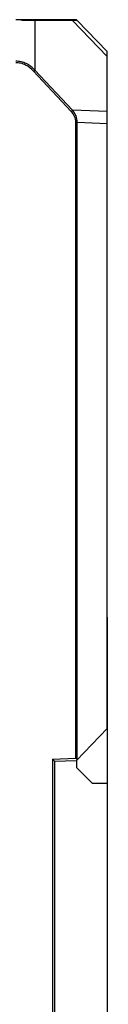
# Model space of a CAD drawing. Header units: millimetres. Extents: x -352 to 208, y -742 to -399.
# Tile 8 of 24: x -240 to -232, y -568 to -475. Entities that reach past the tile are written whole.
import ezdxf

# ---------------------------------------------------------------- set-up
doc = ezdxf.new("R2010")
doc.units = ezdxf.units.MM
doc.header["$LTSCALE"] = 23.1
doc.header["$PDMODE"] = 3
doc.header["$PDSIZE"] = 8
doc.layers.get('0').update_dxf_attribs({"linetype": 'CONTINUOUS'})
doc.layers.get('Defpoints').update_dxf_attribs({"linetype": 'CONTINUOUS'})
doc.layers.add('00_COMPONENTS', color=7, linetype='CONTINUOUS')
doc.layers.add('51__DRAFT_DIMS', color=7, linetype='CONTINUOUS')
doc.styles.get("Standard").update_dxf_attribs({"font": 'simfang.ttf'})
doc.dimstyles.new('DIMSTYLE_4', dxfattribs={"dimtxt": 3, "dimasz": 3, "dimexe": 2.5, "dimexo": 0.5, "dimgap": 0.75, "dimtad": 1, "dimdec": 1, "dimdsep": 46, "dimtxsty": 'STANDARD', "dimblk": '_FILLED', "dimblk1": '_FILLED', "dimblk2": '_FILLED', "dimcen": 0.09, "dimclrt": 256, "dimazin": 2, "dimtp": 0.3, "dimtm": 0.3, "dimtfac": 1, "dimtdec": 1, "dimtofl": 0, "dimtmove": 0, "dimatfit": 3, "dimldrblk": '_FILLED', "dimfxl": 1, "dimtolj": 1, "dimarcsym": 0})

# ---------------------------------------------------------------- blocks, each defined once
blk = doc.blocks.new('_FILLED')
at = {"color": 0, "linetype": 'ByBlock'}
blk.add_solid([(0, 0), (-1, 0.167), (-1, -0.167)], dxfattribs=at)
blk = doc.blocks.new('*D19')
at = {"layer": '51__DRAFT_DIMS', "color": 0, "lineweight": -2}
for p, q in [((-324.691, -531.393), (-324.691, -668.007)), ((-231.922, -531.393), (-231.922, -668.007)), ((-321.691, -665.507), (-234.922, -665.507))]:
    blk.add_line(p, q, dxfattribs=at)
at = {"layer": 'Defpoints', "color": 0}
for p in [(-324.691, -530.893), (-231.922, -530.893), (-231.922, -665.507)]:
    blk.add_point(p, dxfattribs=at)
at = {"layer": '51__DRAFT_DIMS', "color": 0, "linetype": 'ByBlock', "lineweight": -2, "xscale": 3, "yscale": 3, "zscale": 3, "rotation": 180}
blk.add_blockref('_FILLED', (-324.691, -665.507), dxfattribs=at)
at = {"layer": '51__DRAFT_DIMS', "color": 0, "linetype": 'ByBlock', "lineweight": -2, "xscale": 3, "yscale": 3, "zscale": 3}
blk.add_blockref('_FILLED', (-231.922, -665.507), dxfattribs=at)
at = {"layer": '51__DRAFT_DIMS', "insert": (-278.306, -663.232), "char_height": 3, "attachment_point": 5}
blk.add_mtext('\\A1;92.9{}{{\\H0.7x;}{}}', dxfattribs=at)

msp = doc.modelspace()

# ---------------------------------------------------------------- linework, layer by layer
at = {"layer": '00_COMPONENTS'}
for p, q in [((-234.90808, -474.74172), (-240.60209, -474.74108)), ((-235.22306, -474.82886), (-238.79086, -474.82842)), ((-238.79086, -474.82842), (-238.79086, -479.51143)), ((-235.16262, -474.82556), (-235.22306, -474.82886)), ((-235.22306, -474.82886), (-231.92238, -478.24682)), ((-235.10739, -474.82254), (-235.16262, -474.82556)), ((-231.92238, -477.7456), (-234.76421, -474.80279)), ((-231.92238, -541.95818), (-231.92238, -477.7456)), ((-238.91161, -479.62416), (-238.79086, -479.51143)), ((-235.3438, -483.44549), (-238.91161, -479.62416)), ((-235.22306, -483.33276), (-238.79086, -479.51143)), ((-235.3438, -483.44549), (-235.22306, -483.33276)), ((-231.92238, -483.45042), (-235.22306, -483.33276)), ((-234.90808, -484.46822), (-234.76421, -484.46822)), ((-234.90808, -544.77486), (-234.90808, -484.46822)), ((-234.76421, -484.46822), (-231.92238, -484.56953)), ((-234.76421, -544.90065), (-234.76421, -484.46822)), ((-234.83348, -544.9724), (-231.92238, -541.95818)), ((-231.92238, -541.95903), (-231.92238, -547.17497)), ((-237.12238, -544.85218), (-234.90808, -544.77486)), ((-237.12238, -544.85218), (-236.92238, -545.04535)), ((-237.12238, -544.85218), (-237.12238, -580.6387)), ((-236.92238, -545.04535), (-234.83348, -544.9724)), ((-236.92238, -545.04535), (-236.92238, -580.44559)), ((-234.81768, -545.67314), (-234.82361, -544.96927)), ((-233.31585, -547.17497), (-234.81768, -545.67314)), ((-231.92238, -547.17497), (-233.31585, -547.17497))]:
    msp.add_line(p, q, dxfattribs=at)
for points in [[(-237.12238, -544.85218), (-237.09584, -544.87715), (-237.07051, -544.90175), (-237.04642, -544.92554), (-237.02323, -544.94808), (-237.00131, -544.96901)], [(-236.98168, -544.98806), (-236.96443, -545.00491), (-236.9495, -545.01917)], [(-236.93774, -545.0305), (-236.92944, -545.03871), (-236.92432, -545.04369), (-236.92238, -545.04535)]]:
    msp.add_lwpolyline(points, dxfattribs=at)
for centre, radius, start, end in [((-240.30876, -519.01086), 44.20868, 88.3822726, 88.8772873), ((-240.0567, -510.23697), 35.43117, 87.9525687, 88.3891747), ((-234.90808, -474.94172), 0.2, 44.0000018, 90.000002)]:
    msp.add_arc(centre, radius, start, end, dxfattribs=at)
for points, knots in [([(-239.44255, -474.81067), (-239.49733, -474.80958), (-239.72728, -474.80541), (-239.95725, -474.8027), (-240.13244, -474.80139)], [0, 0, 0, 0, 0.2382388, 1, 1, 1, 1]), ([(-238.79086, -474.82842), (-238.80318, -474.80371), (-238.83537, -474.76047), (-238.88757, -474.74117), (-238.91161, -474.74117)], [0, 0, 0, 0, 0.53466287, 1, 1, 1, 1]), ([(-235.22306, -474.82886), (-235.23538, -474.80415), (-235.26757, -474.76091), (-235.31977, -474.7416), (-235.3438, -474.74161)], [0, 0, 0, 0, 0.53466342, 1, 1, 1, 1]), ([(-234.82316, -474.80663), (-234.84018, -474.80762), (-234.93491, -474.81306), (-235.02966, -474.81828), (-235.10739, -474.82254)], [0, 0, 0, 0, 0.179596, 1, 1, 1, 1]), ([(-234.76421, -474.80279), (-234.76334, -474.80364), (-234.77337, -474.80241), (-234.77947, -474.80473), (-234.80082, -474.80495), (-234.8146, -474.80612), (-234.82316, -474.80663)], [0, 0, 0, 0, 0.06161394, 0.25058246, 0.56460742, 1, 1, 1, 1]), ([(-238.79086, -479.51143), (-239.02672, -479.26723), (-239.44479, -478.95042), (-240.08947, -478.72005), (-240.43166, -478.67961), (-240.60209, -478.6796)], [0, 0, 0, 0, 0.49903535, 0.74949045, 1, 1, 1, 1]), ([(-238.91161, -479.62416), (-239.12944, -479.39085), (-239.5168, -479.08543), (-240.12017, -478.86068), (-240.4419, -478.82102), (-240.60209, -478.82102)], [0, 0, 0, 0, 0.49909124, 0.7495293, 1, 1, 1, 1]), ([(-234.90808, -484.46822), (-234.90808, -484.27981), (-234.99455, -483.89912), (-235.21491, -483.58355), (-235.3438, -483.44549)], [0, 0, 0, 0, 0.49937164, 1, 1, 1, 1]), ([(-234.76421, -484.46822), (-234.76386, -484.2608), (-234.85228, -483.84184), (-235.08508, -483.48808), (-235.22306, -483.33276)], [0, 0, 0, 0, 0.49959821, 1, 1, 1, 1]), ([(-234.90808, -544.77486), (-234.89536, -544.78714), (-234.84751, -544.83393), (-234.79796, -544.87906), (-234.76421, -544.91492)], [0, 0, 0, 0, 0.26420781, 1, 1, 1, 1])]:
    msp.add_open_spline(points, degree=3, knots=knots, dxfattribs=at)

# ---------------------------------------------------------------- dimensions: what is measured, and where the dimension line sits
at = {"layer": '51__DRAFT_DIMS'}
dim = msp.add_linear_dim(base=(-231.92238, -665.50748), p1=(-324.69062, -530.89259), p2=(-231.92238, -530.89259), text='92.9{}{{\\H0.7x;}{}}', dimstyle='DIMSTYLE_4', override={"dimdec": 4, "dimtxsty": 'STANDARD'}, dxfattribs=at)
dim.commit()
dim.dimension.update_dxf_attribs({"geometry": '*D19', "text_midpoint": (-278.3065, -663.23177)})

doc.saveas('drawing.dxf')
